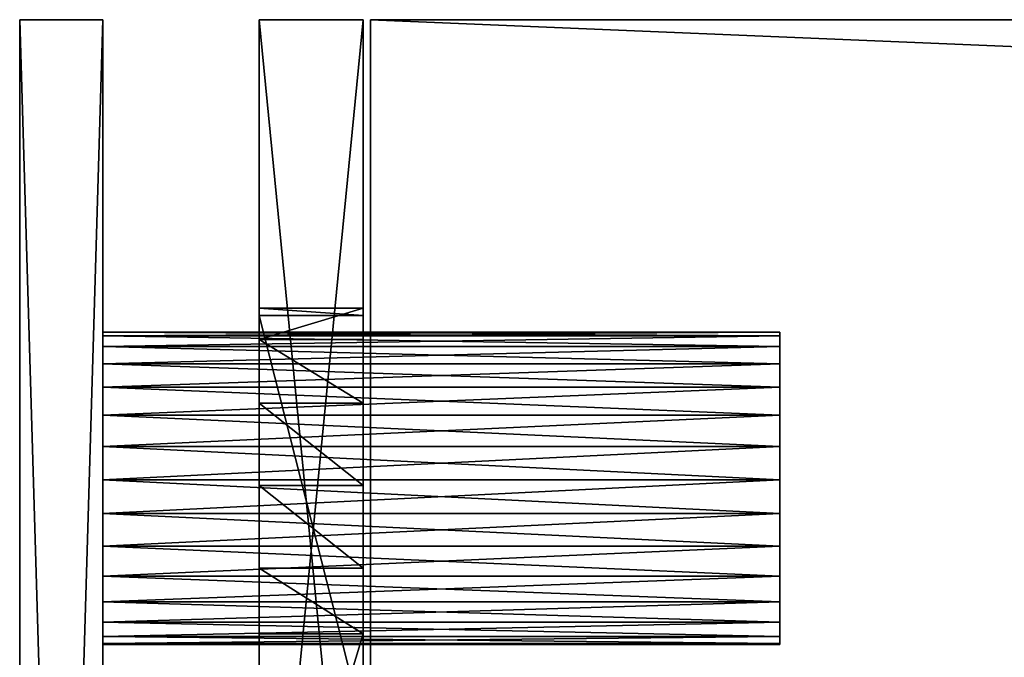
# Model space of a CAD drawing. Extents: x -129 to 122, y 0 to 43.
# Tile 5 of 18: x -129 to -120, y 37 to 43. Entities that reach past the tile are written whole.
import ezdxf

# ---------------------------------------------------------------- set-up
doc = ezdxf.new("R2010")
doc.units = 0
doc.header["$LTSCALE"] = 25.4
doc.layers.get('0').update_dxf_attribs({"color": 13, "linetype": 'CONTINUOUS'})

# ---------------------------------------------------------------- blocks, each defined once
blk = doc.blocks.new('HAGA-9708-9710_STL')
at = {"color": 251}
mesh = blk.add_polyface(dxfattribs=at)
corners = [(-129.4435, 43.0105, 150), (-129.4435, 16.0105, 0), (-129.4435, 16.0105, 150), (-129.4435, 43.0105, 0)]
mesh.append_faces([[corners[k] for k in face] for face in [(0, 1, 2), (1, 0, 3)]], dxfattribs={"vtx0": -1, "color": 251})
mesh = blk.add_polyface(dxfattribs=at)
corners = [(-129.4435, 43.0105, 150), (-128.6435, 43.0105, 0), (-129.4435, 43.0105, 0), (-128.6435, 43.0105, 150)]
mesh.append_faces([[corners[k] for k in face] for face in [(0, 1, 2), (1, 0, 3)]], dxfattribs={"vtx0": -1, "color": 251})
mesh = blk.add_polyface(dxfattribs=at)
corners = [(122.1565, 43.0105, 0), (121.3565, 16.0105, 0), (121.3565, 43.0105, 0), (-128.6435, 43.0105, 0), (-129.4435, 16.0105, 0), (-129.4435, 43.0105, 0), (-128.6435, 16.0105, 0), (-128.2408, 9.9641, 0), (-127.5017, 10.2702, 0), (-124.8158, 4.8382, 0), (-124.2501, 5.4039, 0), (-119.6899, 1.4132, 0), (-119.3838, 2.1523, 0), (-113.6435, 0.2105, 0), (-113.6435, 1.0105, 0), (106.3565, 1.0105, 0), (106.3565, 0.2105, 0), (112.0968, 2.1523, 0), (112.4029, 1.4132, 0), (116.9631, 5.4039, 0), (117.5288, 4.8382, 0), (120.2147, 10.2702, 0), (120.9538, 9.9641, 0), (122.1565, 16.0105, 0)]
mesh.append_faces([[corners[k] for k in face] for face in [(0, 1, 2), (3, 4, 5)]], dxfattribs={"vtx0": -1, "color": 251})
mesh.append_faces([[corners[k] for k in face] for face in [(4, 6, 7), (7, 8, 9), (9, 10, 11), (11, 12, 13), (13, 15, 16), (16, 17, 18), (18, 19, 20), (20, 21, 22), (22, 1, 23), (23, 1, 0)]], dxfattribs={"vtx0": -1, "vtx1": -1, "color": 251})
mesh.append_faces([[corners[k] for k in face] for face in [(4, 3, 6), (7, 6, 8), (9, 8, 10), (11, 10, 12), (13, 12, 14), (13, 14, 15), (16, 15, 17), (18, 17, 19), (20, 19, 21), (22, 21, 1)]], dxfattribs={"vtx0": -1, "vtx2": -1, "color": 251})
mesh = blk.add_polyface(dxfattribs=at)
corners = [(-129.4435, 16.0105, 150), (-128.6435, 16.0105, 150), (-129.4435, 43.0105, 150), (-128.2408, 9.9641, 150), (-127.5017, 10.2702, 150), (-124.8158, 4.8382, 150), (-124.2501, 5.4039, 150), (-119.6899, 1.4132, 150), (-119.3838, 2.1523, 150), (-113.6435, 0.2105, 150), (-113.6435, 1.0105, 150), (106.3565, 0.2105, 150), (106.3565, 1.0105, 150), (112.4029, 1.4132, 150), (112.0968, 2.1523, 150), (116.9631, 5.4039, 150), (117.5288, 4.8382, 150), (120.2147, 10.2702, 150), (120.9538, 9.9641, 150), (121.3565, 16.0105, 150), (122.1565, 16.0105, 150), (121.3565, 43.0105, 150), (122.1565, 43.0105, 150), (-128.6435, 43.0105, 150)]
mesh.append_faces([[corners[k] for k in face] for face in [(21, 20, 22)]], dxfattribs={"vtx0": -1, "color": 251})
mesh.append_faces([[corners[k] for k in face] for face in [(0, 1, 2), (1, 3, 4), (4, 5, 6), (6, 7, 8), (8, 9, 10), (10, 11, 12), (12, 13, 14), (14, 13, 15), (15, 16, 17), (17, 18, 19), (19, 20, 21)]], dxfattribs={"vtx0": -1, "vtx1": -1, "color": 251})
mesh.append_faces([[corners[k] for k in face] for face in [(1, 0, 3), (4, 3, 5), (6, 5, 7), (8, 7, 9), (10, 9, 11), (12, 11, 13), (15, 13, 16), (17, 16, 18), (19, 18, 20)]], dxfattribs={"vtx0": -1, "vtx2": -1, "color": 251})
mesh.append_faces([[corners[k] for k in face] for face in [(23, 2, 1)]], dxfattribs={"vtx1": -1, "color": 251})
mesh = blk.add_polyface(dxfattribs=at)
corners = [(-128.6435, 43.0105, 0), (-128.6435, 16.0105, 150), (-128.6435, 16.0105, 0), (-128.6435, 43.0105, 150)]
mesh.append_faces([[corners[k] for k in face] for face in [(0, 1, 2), (1, 0, 3)]], dxfattribs={"vtx0": -1, "color": 251})
at = {"color": 7}
mesh = blk.add_polyface(dxfattribs=at)
corners = [(-127.1435, 43.0105, 127.9293), (-127.1435, 32.8105, 87.2682), (-127.1435, 32.8105, 127.9293), (-127.1435, 36.2412, 87.2682), (-127.1435, 40.1696, 75.5565), (-127.1435, 40.2419, 74.7454), (-127.1435, 33.8, 83.826), (-127.1435, 32.8105, 22.0707), (-127.1435, 32.8105, 83.826), (-127.1435, 43.0105, 22.0707), (-127.1435, 37.1144, 73.9447), (-127.1435, 37.7432, 73.4272), (-127.1435, 38.5381, 73.2502), (-127.1435, 39.327, 73.4522), (-127.1435, 39.9391, 73.9893)]
mesh.append_faces([[corners[k] for k in face] for face in [(0, 1, 2), (6, 7, 8)]], dxfattribs={"vtx0": -1, "color": 7})
mesh.append_faces([[corners[k] for k in face] for face in [(1, 0, 3), (3, 0, 4), (4, 0, 5), (7, 6, 9), (9, 5, 0)]], dxfattribs={"vtx0": -1, "vtx1": -1, "color": 7})
mesh.append_faces([[corners[k] for k in face] for face in [(9, 6, 10), (9, 10, 11), (9, 11, 12), (9, 12, 13), (9, 13, 14), (9, 14, 5)]], dxfattribs={"vtx0": -1, "vtx2": -1, "color": 7})
mesh = blk.add_polyface(dxfattribs=at)
corners = [(-126.1435, 43.0105, 22.0707), (-127.1435, 32.8105, 22.0707), (-127.1435, 43.0105, 22.0707), (-126.1435, 32.8105, 22.0707)]
mesh.append_faces([[corners[k] for k in face] for face in [(0, 1, 2), (1, 0, 3)]], dxfattribs={"vtx0": -1, "color": 7})
mesh = blk.add_polyface(dxfattribs=at)
corners = [(-127.1435, 43.0105, 127.9293), (-126.1435, 43.0105, 22.0707), (-127.1435, 43.0105, 22.0707), (-126.1435, 43.0105, 127.9293)]
mesh.append_faces([[corners[k] for k in face] for face in [(0, 1, 2), (1, 0, 3)]], dxfattribs={"vtx0": -1, "color": 7})
mesh = blk.add_polyface(dxfattribs=at)
corners = [(-126.1435, 32.8105, 127.9293), (-127.1435, 43.0105, 127.9293), (-127.1435, 32.8105, 127.9293), (-126.1435, 43.0105, 127.9293)]
mesh.append_faces([[corners[k] for k in face] for face in [(0, 1, 2), (1, 0, 3)]], dxfattribs={"vtx0": -1, "color": 7})
mesh = blk.add_polyface(dxfattribs=at)
corners = [(-126.1435, 43.0105, 22.0707), (-126.1435, 32.8105, 83.826), (-126.1435, 32.8105, 22.0707), (-126.1435, 33.8, 83.826), (-126.1435, 37.1144, 73.9447), (-126.1435, 37.7432, 73.4272), (-126.1435, 38.5381, 73.2502), (-126.1435, 39.327, 73.4522), (-126.1435, 39.9391, 73.9893), (-126.1435, 40.2419, 74.7454), (-126.1435, 36.2412, 87.2682), (-126.1435, 32.8105, 127.9293), (-126.1435, 32.8105, 87.2682), (-126.1435, 43.0105, 127.9293), (-126.1435, 40.1696, 75.5565)]
mesh.append_faces([[corners[k] for k in face] for face in [(0, 1, 2), (10, 11, 12)]], dxfattribs={"vtx0": -1, "color": 7})
mesh.append_faces([[corners[k] for k in face] for face in [(1, 0, 3), (3, 0, 4), (4, 0, 5), (5, 0, 6), (6, 0, 7), (7, 0, 8), (8, 0, 9), (11, 10, 13), (13, 9, 0)]], dxfattribs={"vtx0": -1, "vtx1": -1, "color": 7})
mesh.append_faces([[corners[k] for k in face] for face in [(13, 10, 14), (13, 14, 9)]], dxfattribs={"vtx0": -1, "vtx2": -1, "color": 7})
mesh = blk.add_polyface(dxfattribs=at)
corners = [(-126.0728, 43.0105, 129), (-126.0728, 32.8105, 128), (-126.0728, 32.8105, 129), (-126.0728, 43.0105, 128)]
mesh.append_faces([[corners[k] for k in face] for face in [(0, 1, 2), (1, 0, 3)]], dxfattribs={"vtx0": -1, "color": 7})
mesh = blk.add_polyface(dxfattribs=at)
corners = [(118.7858, 32.8105, 129), (-126.0728, 43.0105, 129), (-126.0728, 32.8105, 129), (118.7858, 43.0105, 129)]
mesh.append_faces([[corners[k] for k in face] for face in [(0, 1, 2), (1, 0, 3)]], dxfattribs={"vtx0": -1, "color": 7})
mesh = blk.add_polyface(dxfattribs=at)
corners = [(118.7858, 43.0105, 128), (-126.0728, 32.8105, 128), (-126.0728, 43.0105, 128), (118.7858, 32.8105, 128)]
mesh.append_faces([[corners[k] for k in face] for face in [(0, 1, 2), (1, 0, 3)]], dxfattribs={"vtx0": -1, "color": 7})
mesh = blk.add_polyface(dxfattribs=at)
corners = [(-126.0728, 43.0105, 129), (118.7858, 43.0105, 128), (-126.0728, 43.0105, 128), (118.7858, 43.0105, 129)]
mesh.append_faces([[corners[k] for k in face] for face in [(0, 1, 2), (1, 0, 3)]], dxfattribs={"vtx0": -1, "color": 7})
mesh = blk.add_polyface(dxfattribs=at)
corners = [(118.7858, 43.0105, 21), (-126.0728, 32.8105, 21), (-126.0728, 43.0105, 21), (118.7858, 32.8105, 21)]
mesh.append_faces([[corners[k] for k in face] for face in [(0, 1, 2), (1, 0, 3)]], dxfattribs={"vtx0": -1, "color": 7})
mesh = blk.add_polyface(dxfattribs=at)
corners = [(118.7858, 32.8105, 22), (-126.0728, 43.0105, 22), (-126.0728, 32.8105, 22), (118.7858, 43.0105, 22)]
mesh.append_faces([[corners[k] for k in face] for face in [(0, 1, 2), (1, 0, 3)]], dxfattribs={"vtx0": -1, "color": 7})
mesh = blk.add_polyface(dxfattribs=at)
corners = [(-126.0728, 43.0105, 22), (118.7858, 43.0105, 21), (-126.0728, 43.0105, 21), (118.7858, 43.0105, 22)]
mesh.append_faces([[corners[k] for k in face] for face in [(0, 1, 2), (1, 0, 3)]], dxfattribs={"vtx0": -1, "color": 7})
mesh = blk.add_polyface(dxfattribs=at)
corners = [(-126.0728, 43.0105, 22), (-126.0728, 32.8105, 21), (-126.0728, 32.8105, 22), (-126.0728, 43.0105, 21)]
mesh.append_faces([[corners[k] for k in face] for face in [(0, 1, 2), (1, 0, 3)]], dxfattribs={"vtx0": -1, "color": 7})
mesh = blk.add_polyface(dxfattribs=at)
corners = [(-126.1435, 40.1696, 75.5565), (-127.1435, 40.2419, 74.7454), (-126.1435, 40.2419, 74.7454), (-127.1435, 40.1696, 75.5565)]
mesh.append_faces([[corners[k] for k in face] for face in [(0, 1, 2), (1, 0, 3)]], dxfattribs={"vtx0": -1, "color": 7})
mesh = blk.add_polyface(dxfattribs=at)
corners = [(-126.1435, 40.2419, 74.7454), (-127.1435, 39.9391, 73.9893), (-126.1435, 39.9391, 73.9893), (-127.1435, 40.2419, 74.7454)]
mesh.append_faces([[corners[k] for k in face] for face in [(0, 1, 2), (1, 0, 3)]], dxfattribs={"vtx0": -1, "color": 7})
mesh = blk.add_polyface(dxfattribs=at)
corners = [(-126.1435, 36.2412, 87.2682), (-127.1435, 40.1696, 75.5565), (-126.1435, 40.1696, 75.5565), (-127.1435, 36.2412, 87.2682)]
mesh.append_faces([[corners[k] for k in face] for face in [(0, 1, 2), (1, 0, 3)]], dxfattribs={"vtx0": -1, "color": 7})
at = {"color": 0}
mesh = blk.add_polyface(dxfattribs=at)
corners = [(-128.6435, 39.9754, 75.3225), (-122.1435, 40.0105, 75), (-128.6435, 40.0105, 75), (-122.1435, 39.9754, 75.3225)]
mesh.append_faces([[corners[k] for k in face] for face in [(0, 1, 2), (1, 0, 3)]], dxfattribs={"vtx0": -1, "color": 0})
mesh = blk.add_polyface(dxfattribs=at)
corners = [(-128.6435, 40.0105, 75), (-122.1435, 39.9754, 74.6775), (-128.6435, 39.9754, 74.6775), (-122.1435, 40.0105, 75)]
mesh.append_faces([[corners[k] for k in face] for face in [(0, 1, 2), (1, 0, 3)]], dxfattribs={"vtx0": -1, "color": 0})
mesh = blk.add_polyface(dxfattribs=at)
corners = [(-128.6435, 37.0193, 75.1622), (-128.6435, 37.0193, 74.8378), (-128.6435, 37.0105, 75), (-128.6435, 37.089, 75.479), (-128.6435, 37.089, 74.521), (-128.6435, 37.2252, 75.7733), (-128.6435, 37.2252, 74.2267), (-128.6435, 37.4215, 76.0316), (-128.6435, 37.4215, 73.9685), (-128.6435, 37.6687, 76.2415), (-128.6435, 37.6687, 73.7585), (-128.6435, 37.9553, 76.3935), (-128.6435, 37.9553, 73.6065), (-128.6435, 38.2678, 76.4802), (-128.6435, 38.2678, 73.5198), (-128.6435, 38.5917, 76.4978), (-128.6435, 38.5917, 73.5022), (-128.6435, 38.9118, 76.4453), (-128.6435, 38.9118, 73.5547), (-128.6435, 39.2131, 76.3253), (-128.6435, 39.2131, 73.6747), (-128.6435, 39.4816, 76.1432), (-128.6435, 39.4816, 73.8568), (-128.6435, 39.7046, 75.9078), (-128.6435, 39.7046, 74.0922), (-128.6435, 39.8718, 75.6298), (-128.6435, 39.8718, 74.3702), (-128.6435, 39.9754, 75.3225), (-128.6435, 39.9754, 74.6775), (-128.6435, 40.0105, 75)]
mesh.append_faces([[corners[k] for k in face] for face in [(0, 1, 2), (28, 27, 29)]], dxfattribs={"vtx0": -1, "color": 0})
mesh.append_faces([[corners[k] for k in face] for face in [(1, 3, 4), (4, 5, 6), (6, 7, 8), (8, 9, 10), (10, 11, 12), (12, 13, 14), (14, 15, 16), (16, 17, 18), (18, 19, 20), (20, 21, 22), (22, 23, 24), (24, 25, 26), (26, 27, 28)]], dxfattribs={"vtx0": -1, "vtx1": -1, "color": 0})
mesh.append_faces([[corners[k] for k in face] for face in [(1, 0, 3), (4, 3, 5), (6, 5, 7), (8, 7, 9), (10, 9, 11), (12, 11, 13), (14, 13, 15), (16, 15, 17), (18, 17, 19), (20, 19, 21), (22, 21, 23), (24, 23, 25), (26, 25, 27)]], dxfattribs={"vtx0": -1, "vtx2": -1, "color": 0})
mesh = blk.add_polyface(dxfattribs=at)
corners = [(-122.1435, 37.0193, 74.8378), (-122.1435, 37.0193, 75.1622), (-122.1435, 37.0105, 75), (-122.1435, 37.089, 74.521), (-122.1435, 37.089, 75.479), (-122.1435, 37.2252, 74.2267), (-122.1435, 37.2252, 75.7733), (-122.1435, 37.4215, 73.9685), (-122.1435, 37.4215, 76.0316), (-122.1435, 37.6687, 73.7585), (-122.1435, 37.6687, 76.2415), (-122.1435, 37.9553, 73.6065), (-122.1435, 37.9553, 76.3935), (-122.1435, 38.2678, 73.5198), (-122.1435, 38.2678, 76.4802), (-122.1435, 38.5917, 73.5022), (-122.1435, 38.5917, 76.4978), (-122.1435, 38.9118, 73.5547), (-122.1435, 38.9118, 76.4453), (-122.1435, 39.2131, 73.6747), (-122.1435, 39.2131, 76.3253), (-122.1435, 39.4816, 73.8568), (-122.1435, 39.4816, 76.1432), (-122.1435, 39.7046, 74.0922), (-122.1435, 39.7046, 75.9078), (-122.1435, 39.8718, 74.3702), (-122.1435, 39.8718, 75.6298), (-122.1435, 39.9754, 74.6775), (-122.1435, 39.9754, 75.3225), (-122.1435, 40.0105, 75)]
mesh.append_faces([[corners[k] for k in face] for face in [(0, 1, 2), (28, 27, 29)]], dxfattribs={"vtx0": -1, "color": 0})
mesh.append_faces([[corners[k] for k in face] for face in [(1, 3, 4), (4, 5, 6), (6, 7, 8), (8, 9, 10), (10, 11, 12), (12, 13, 14), (14, 15, 16), (16, 17, 18), (18, 19, 20), (20, 21, 22), (22, 23, 24), (24, 25, 26), (26, 27, 28)]], dxfattribs={"vtx0": -1, "vtx1": -1, "color": 0})
mesh.append_faces([[corners[k] for k in face] for face in [(1, 0, 3), (4, 3, 5), (6, 5, 7), (8, 7, 9), (10, 9, 11), (12, 11, 13), (14, 13, 15), (16, 15, 17), (18, 17, 19), (20, 19, 21), (22, 21, 23), (24, 23, 25), (26, 25, 27)]], dxfattribs={"vtx0": -1, "vtx2": -1, "color": 0})
mesh = blk.add_polyface(dxfattribs=at)
corners = [(-128.6435, 39.8718, 75.6298), (-122.1435, 39.9754, 75.3225), (-128.6435, 39.9754, 75.3225), (-122.1435, 39.8718, 75.6298)]
mesh.append_faces([[corners[k] for k in face] for face in [(0, 1, 2), (1, 0, 3)]], dxfattribs={"vtx0": -1, "color": 0})
mesh = blk.add_polyface(dxfattribs=at)
corners = [(-128.6435, 39.9754, 74.6775), (-122.1435, 39.8718, 74.3702), (-128.6435, 39.8718, 74.3702), (-122.1435, 39.9754, 74.6775)]
mesh.append_faces([[corners[k] for k in face] for face in [(0, 1, 2), (1, 0, 3)]], dxfattribs={"vtx0": -1, "color": 0})
at = {"color": 7}
mesh = blk.add_polyface(dxfattribs=at)
corners = [(-126.1435, 39.327, 73.4522), (-127.1435, 39.9391, 73.9893), (-127.1435, 39.327, 73.4522), (-126.1435, 39.9391, 73.9893)]
mesh.append_faces([[corners[k] for k in face] for face in [(0, 1, 2), (1, 0, 3)]], dxfattribs={"vtx0": -1, "color": 7})
at = {"color": 0}
mesh = blk.add_polyface(dxfattribs=at)
corners = [(-128.6435, 39.7046, 75.9078), (-122.1435, 39.8718, 75.6298), (-128.6435, 39.8718, 75.6298), (-122.1435, 39.7046, 75.9078)]
mesh.append_faces([[corners[k] for k in face] for face in [(0, 1, 2), (1, 0, 3)]], dxfattribs={"vtx0": -1, "color": 0})
mesh = blk.add_polyface(dxfattribs=at)
corners = [(-128.6435, 39.8718, 74.3702), (-122.1435, 39.7046, 74.0922), (-128.6435, 39.7046, 74.0922), (-122.1435, 39.8718, 74.3702)]
mesh.append_faces([[corners[k] for k in face] for face in [(0, 1, 2), (1, 0, 3)]], dxfattribs={"vtx0": -1, "color": 0})
mesh = blk.add_polyface(dxfattribs=at)
corners = [(-128.6435, 39.4816, 76.1432), (-122.1435, 39.7046, 75.9078), (-128.6435, 39.7046, 75.9078), (-122.1435, 39.4816, 76.1432)]
mesh.append_faces([[corners[k] for k in face] for face in [(0, 1, 2), (1, 0, 3)]], dxfattribs={"vtx0": -1, "color": 0})
mesh = blk.add_polyface(dxfattribs=at)
corners = [(-128.6435, 39.7046, 74.0922), (-122.1435, 39.4816, 73.8568), (-128.6435, 39.4816, 73.8568), (-122.1435, 39.7046, 74.0922)]
mesh.append_faces([[corners[k] for k in face] for face in [(0, 1, 2), (1, 0, 3)]], dxfattribs={"vtx0": -1, "color": 0})
mesh = blk.add_polyface(dxfattribs=at)
corners = [(-122.1435, 39.2131, 76.3253), (-128.6435, 39.4816, 76.1432), (-128.6435, 39.2131, 76.3253), (-122.1435, 39.4816, 76.1432)]
mesh.append_faces([[corners[k] for k in face] for face in [(0, 1, 2), (1, 0, 3)]], dxfattribs={"vtx0": -1, "color": 0})
mesh = blk.add_polyface(dxfattribs=at)
corners = [(-122.1435, 39.4816, 73.8568), (-128.6435, 39.2131, 73.6747), (-128.6435, 39.4816, 73.8568), (-122.1435, 39.2131, 73.6747)]
mesh.append_faces([[corners[k] for k in face] for face in [(0, 1, 2), (1, 0, 3)]], dxfattribs={"vtx0": -1, "color": 0})
at = {"color": 7}
mesh = blk.add_polyface(dxfattribs=at)
corners = [(-126.1435, 38.5381, 73.2502), (-127.1435, 39.327, 73.4522), (-127.1435, 38.5381, 73.2502), (-126.1435, 39.327, 73.4522)]
mesh.append_faces([[corners[k] for k in face] for face in [(0, 1, 2), (1, 0, 3)]], dxfattribs={"vtx0": -1, "color": 7})
at = {"color": 0}
mesh = blk.add_polyface(dxfattribs=at)
corners = [(-122.1435, 38.9118, 76.4453), (-128.6435, 39.2131, 76.3253), (-128.6435, 38.9118, 76.4453), (-122.1435, 39.2131, 76.3253)]
mesh.append_faces([[corners[k] for k in face] for face in [(0, 1, 2), (1, 0, 3)]], dxfattribs={"vtx0": -1, "color": 0})
mesh = blk.add_polyface(dxfattribs=at)
corners = [(-122.1435, 39.2131, 73.6747), (-128.6435, 38.9118, 73.5547), (-128.6435, 39.2131, 73.6747), (-122.1435, 38.9118, 73.5547)]
mesh.append_faces([[corners[k] for k in face] for face in [(0, 1, 2), (1, 0, 3)]], dxfattribs={"vtx0": -1, "color": 0})
mesh = blk.add_polyface(dxfattribs=at)
corners = [(-122.1435, 38.5917, 76.4978), (-128.6435, 38.9118, 76.4453), (-128.6435, 38.5917, 76.4978), (-122.1435, 38.9118, 76.4453)]
mesh.append_faces([[corners[k] for k in face] for face in [(0, 1, 2), (1, 0, 3)]], dxfattribs={"vtx0": -1, "color": 0})
mesh = blk.add_polyface(dxfattribs=at)
corners = [(-122.1435, 38.9118, 73.5547), (-128.6435, 38.5917, 73.5022), (-128.6435, 38.9118, 73.5547), (-122.1435, 38.5917, 73.5022)]
mesh.append_faces([[corners[k] for k in face] for face in [(0, 1, 2), (1, 0, 3)]], dxfattribs={"vtx0": -1, "color": 0})
mesh = blk.add_polyface(dxfattribs=at)
corners = [(-122.1435, 38.2678, 76.4802), (-128.6435, 38.5917, 76.4978), (-128.6435, 38.2678, 76.4802), (-122.1435, 38.5917, 76.4978)]
mesh.append_faces([[corners[k] for k in face] for face in [(0, 1, 2), (1, 0, 3)]], dxfattribs={"vtx0": -1, "color": 0})
mesh = blk.add_polyface(dxfattribs=at)
corners = [(-122.1435, 38.5917, 73.5022), (-128.6435, 38.2678, 73.5198), (-128.6435, 38.5917, 73.5022), (-122.1435, 38.2678, 73.5198)]
mesh.append_faces([[corners[k] for k in face] for face in [(0, 1, 2), (1, 0, 3)]], dxfattribs={"vtx0": -1, "color": 0})
at = {"color": 7}
mesh = blk.add_polyface(dxfattribs=at)
corners = [(-126.1435, 37.7432, 73.4272), (-127.1435, 38.5381, 73.2502), (-127.1435, 37.7432, 73.4272), (-126.1435, 38.5381, 73.2502)]
mesh.append_faces([[corners[k] for k in face] for face in [(0, 1, 2), (1, 0, 3)]], dxfattribs={"vtx0": -1, "color": 7})
at = {"color": 0}
mesh = blk.add_polyface(dxfattribs=at)
corners = [(-122.1435, 37.9553, 76.3935), (-128.6435, 38.2678, 76.4802), (-128.6435, 37.9553, 76.3935), (-122.1435, 38.2678, 76.4802)]
mesh.append_faces([[corners[k] for k in face] for face in [(0, 1, 2), (1, 0, 3)]], dxfattribs={"vtx0": -1, "color": 0})
mesh = blk.add_polyface(dxfattribs=at)
corners = [(-122.1435, 38.2678, 73.5198), (-128.6435, 37.9553, 73.6065), (-128.6435, 38.2678, 73.5198), (-122.1435, 37.9553, 73.6065)]
mesh.append_faces([[corners[k] for k in face] for face in [(0, 1, 2), (1, 0, 3)]], dxfattribs={"vtx0": -1, "color": 0})
mesh = blk.add_polyface(dxfattribs=at)
corners = [(-122.1435, 37.6687, 76.2415), (-128.6435, 37.9553, 76.3935), (-128.6435, 37.6687, 76.2415), (-122.1435, 37.9553, 76.3935)]
mesh.append_faces([[corners[k] for k in face] for face in [(0, 1, 2), (1, 0, 3)]], dxfattribs={"vtx0": -1, "color": 0})
mesh = blk.add_polyface(dxfattribs=at)
corners = [(-122.1435, 37.9553, 73.6065), (-128.6435, 37.6687, 73.7585), (-128.6435, 37.9553, 73.6065), (-122.1435, 37.6687, 73.7585)]
mesh.append_faces([[corners[k] for k in face] for face in [(0, 1, 2), (1, 0, 3)]], dxfattribs={"vtx0": -1, "color": 0})
at = {"color": 7}
mesh = blk.add_polyface(dxfattribs=at)
corners = [(-126.1435, 37.1144, 73.9447), (-127.1435, 37.7432, 73.4272), (-127.1435, 37.1144, 73.9447), (-126.1435, 37.7432, 73.4272)]
mesh.append_faces([[corners[k] for k in face] for face in [(0, 1, 2), (1, 0, 3)]], dxfattribs={"vtx0": -1, "color": 7})
at = {"color": 0}
mesh = blk.add_polyface(dxfattribs=at)
corners = [(-122.1435, 37.4215, 76.0316), (-128.6435, 37.6687, 76.2415), (-128.6435, 37.4215, 76.0316), (-122.1435, 37.6687, 76.2415)]
mesh.append_faces([[corners[k] for k in face] for face in [(0, 1, 2), (1, 0, 3)]], dxfattribs={"vtx0": -1, "color": 0})
mesh = blk.add_polyface(dxfattribs=at)
corners = [(-122.1435, 37.6687, 73.7585), (-128.6435, 37.4215, 73.9685), (-128.6435, 37.6687, 73.7585), (-122.1435, 37.4215, 73.9685)]
mesh.append_faces([[corners[k] for k in face] for face in [(0, 1, 2), (1, 0, 3)]], dxfattribs={"vtx0": -1, "color": 0})
mesh = blk.add_polyface(dxfattribs=at)
corners = [(-122.1435, 37.4215, 76.0316), (-128.6435, 37.2252, 75.7733), (-122.1435, 37.2252, 75.7733), (-128.6435, 37.4215, 76.0316)]
mesh.append_faces([[corners[k] for k in face] for face in [(0, 1, 2), (1, 0, 3)]], dxfattribs={"vtx0": -1, "color": 0})
mesh = blk.add_polyface(dxfattribs=at)
corners = [(-122.1435, 37.2252, 74.2267), (-128.6435, 37.4215, 73.9685), (-122.1435, 37.4215, 73.9685), (-128.6435, 37.2252, 74.2267)]
mesh.append_faces([[corners[k] for k in face] for face in [(0, 1, 2), (1, 0, 3)]], dxfattribs={"vtx0": -1, "color": 0})
mesh = blk.add_polyface(dxfattribs=at)
corners = [(-122.1435, 37.2252, 75.7733), (-128.6435, 37.089, 75.479), (-122.1435, 37.089, 75.479), (-128.6435, 37.2252, 75.7733)]
mesh.append_faces([[corners[k] for k in face] for face in [(0, 1, 2), (1, 0, 3)]], dxfattribs={"vtx0": -1, "color": 0})
mesh = blk.add_polyface(dxfattribs=at)
corners = [(-122.1435, 37.089, 74.521), (-128.6435, 37.2252, 74.2267), (-122.1435, 37.2252, 74.2267), (-128.6435, 37.089, 74.521)]
mesh.append_faces([[corners[k] for k in face] for face in [(0, 1, 2), (1, 0, 3)]], dxfattribs={"vtx0": -1, "color": 0})
mesh = blk.add_polyface(dxfattribs=at)
corners = [(-122.1435, 37.089, 75.479), (-128.6435, 37.0193, 75.1622), (-122.1435, 37.0193, 75.1622), (-128.6435, 37.089, 75.479)]
mesh.append_faces([[corners[k] for k in face] for face in [(0, 1, 2), (1, 0, 3)]], dxfattribs={"vtx0": -1, "color": 0})
mesh = blk.add_polyface(dxfattribs=at)
corners = [(-122.1435, 37.0193, 74.8378), (-128.6435, 37.089, 74.521), (-122.1435, 37.089, 74.521), (-128.6435, 37.0193, 74.8378)]
mesh.append_faces([[corners[k] for k in face] for face in [(0, 1, 2), (1, 0, 3)]], dxfattribs={"vtx0": -1, "color": 0})
at = {"color": 7}
mesh = blk.add_polyface(dxfattribs=at)
corners = [(-127.1435, 33.8, 83.826), (-126.1435, 37.1144, 73.9447), (-127.1435, 37.1144, 73.9447), (-126.1435, 33.8, 83.826)]
mesh.append_faces([[corners[k] for k in face] for face in [(0, 1, 2), (1, 0, 3)]], dxfattribs={"vtx0": -1, "color": 7})
at = {"color": 0}
mesh = blk.add_polyface(dxfattribs=at)
corners = [(-122.1435, 37.0105, 75), (-128.6435, 37.0193, 74.8378), (-122.1435, 37.0193, 74.8378), (-128.6435, 37.0105, 75)]
mesh.append_faces([[corners[k] for k in face] for face in [(0, 1, 2), (1, 0, 3)]], dxfattribs={"vtx0": -1, "color": 0})
mesh = blk.add_polyface(dxfattribs=at)
corners = [(-122.1435, 37.0193, 75.1622), (-128.6435, 37.0105, 75), (-122.1435, 37.0105, 75), (-128.6435, 37.0193, 75.1622)]
mesh.append_faces([[corners[k] for k in face] for face in [(0, 1, 2), (1, 0, 3)]], dxfattribs={"vtx0": -1, "color": 0})

msp = doc.modelspace()

# ---------------------------------------------------------------- block references
at = {"color": 0}
msp.add_blockref('HAGA-9708-9710_STL', (0, 0), dxfattribs=at)

doc.saveas('drawing.dxf')
